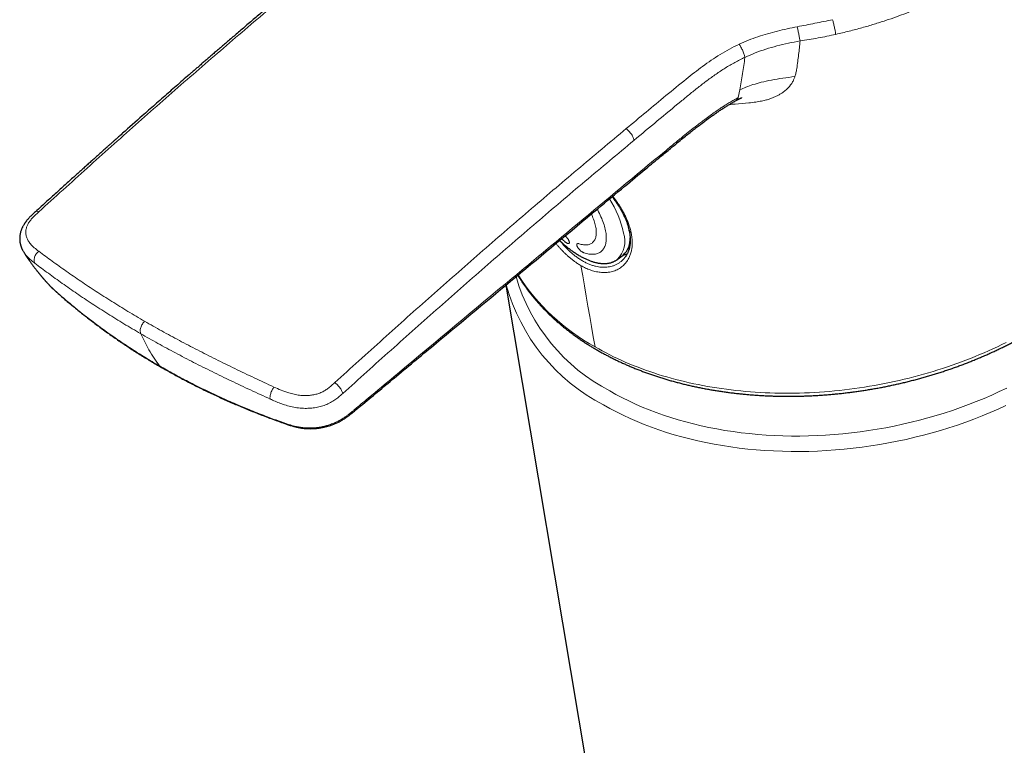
# Model space of a CAD drawing. Header units: millimetres. Extents: x 8 to 776, y 12 to 790.
# Tile 4 of 16: x 645 to 717, y 190 to 243. Entities that reach past the tile are written whole.
import ezdxf

# ---------------------------------------------------------------- set-up
doc = ezdxf.new("R2010")
doc.units = ezdxf.units.MM

msp = doc.modelspace()

# ---------------------------------------------------------------- linework, layer by layer
at = {"color": 8, "linetype": 'Continuous', "lineweight": 0}
msp.add_line((697.716, 237.94), (697.605, 237.384), dxfattribs=at)
at = {"color": 7, "linetype": 'Continuous', "lineweight": 30}
for p, q in [((645.373, 226.074), (645.378, 226.067)), ((688.751, 225.532), (688.76, 225.539)), ((688.76, 225.539), (689.184, 225.861)), ((680.621, 223.672), (694.842, 138.747))]:
    msp.add_line(p, q, dxfattribs=at)
at = {"color": 8, "linetype": 'Continuous', "lineweight": 0, "flags": 128}
for points in [[(687.29, 229.215), (687.327, 229.148), (687.391, 229.027), (687.452, 228.906), (687.51, 228.785), (687.565, 228.665), (687.617, 228.546), (687.665, 228.427), (687.709, 228.31), (687.75, 228.193), (687.788, 228.078), (687.821, 227.965), (687.851, 227.853), (687.878, 227.743), (687.9, 227.636), (687.919, 227.53), (687.934, 227.426), (687.945, 227.325), (687.952, 227.227), (687.955, 227.131), (687.955, 227.038), (687.95, 226.948), (687.942, 226.861), (687.929, 226.777), (687.913, 226.697), (687.893, 226.62), (687.87, 226.546), (687.842, 226.477), (687.811, 226.411), (687.776, 226.348), (687.737, 226.29), (687.695, 226.236), (687.65, 226.186), (687.601, 226.139), (687.548, 226.098), (687.492, 226.06), (687.433, 226.027), (687.371, 225.998), (687.306, 225.973), (687.237, 225.953), (687.166, 225.938), (687.092, 225.926), (687.015, 225.92), (686.936, 225.918), (686.854, 225.92), (686.77, 225.927), (686.684, 225.938), (686.596, 225.954), (686.505, 225.975), (686.413, 225.999), (686.319, 226.029)], [(685.965, 226.688), (686.048, 226.662), (686.129, 226.641), (686.208, 226.625), (686.285, 226.613), (686.36, 226.605), (686.432, 226.602), (686.502, 226.604), (686.569, 226.61), (686.634, 226.621), (686.696, 226.636), (686.755, 226.656), (686.81, 226.68), (686.863, 226.709), (686.912, 226.742), (686.958, 226.779), (687.001, 226.821), (687.04, 226.866), (687.075, 226.916), (687.107, 226.97), (687.135, 227.027), (687.159, 227.089), (687.18, 227.154), (687.196, 227.222), (687.209, 227.294), (687.218, 227.37), (687.223, 227.448), (687.224, 227.53), (687.221, 227.614), (687.214, 227.701), (687.204, 227.791), (687.189, 227.883), (687.171, 227.977), (687.149, 228.074), (687.123, 228.172), (687.093, 228.272), (687.059, 228.373), (687.022, 228.476), (686.982, 228.58), (686.938, 228.685), (686.89, 228.79), (686.859, 228.856)], [(686.1, 225.092), (686.229, 224.349), (686.358, 223.606), (686.487, 222.863), (686.617, 222.12), (686.746, 221.377), (686.876, 220.634), (687.005, 219.892), (687.135, 219.149)], [(687.135, 219.149), (687.398, 219), (687.664, 218.854), (687.934, 218.711), (688.208, 218.571), (688.485, 218.435), (688.766, 218.301), (689.05, 218.17), (689.337, 218.043), (689.628, 217.919), (689.922, 217.798), (690.22, 217.681), (690.52, 217.566), (690.824, 217.455), (691.13, 217.348), (691.439, 217.243), (691.752, 217.143), (692.067, 217.045), (692.384, 216.951), (692.705, 216.86), (693.028, 216.773), (693.353, 216.69), (693.681, 216.61), (694.012, 216.533), (694.344, 216.46), (694.679, 216.39), (695.016, 216.325), (695.355, 216.262), (695.696, 216.204), (696.039, 216.148), (696.384, 216.097), (696.731, 216.049), (697.079, 216.005), (697.429, 215.965), (697.78, 215.928), (698.133, 215.895), (698.488, 215.865), (698.843, 215.839), (699.2, 215.817), (699.558, 215.799), (699.917, 215.784), (700.277, 215.773), (700.638, 215.766), (701, 215.762), (701.363, 215.763), (701.726, 215.766), (702.09, 215.774), (702.454, 215.785), (702.819, 215.8), (703.185, 215.819), (703.55, 215.842), (703.916, 215.868), (704.281, 215.897), (704.647, 215.931), (705.013, 215.968), (705.379, 216.009), (705.744, 216.054), (706.11, 216.102), (706.474, 216.153), (706.839, 216.209), (707.203, 216.268), (707.566, 216.331), (707.928, 216.397), (708.29, 216.467), (708.651, 216.54), (709.011, 216.617), (709.37, 216.697), (709.728, 216.781), (710.085, 216.869), (710.441, 216.96), (710.795, 217.054), (711.148, 217.152), (711.499, 217.253), (711.849, 217.358), (712.198, 217.466), (712.544, 217.577), (712.889, 217.692), (713.232, 217.809), (713.573, 217.931), (713.912, 218.055), (714.249, 218.183), (714.583, 218.313), (714.916, 218.447), (715.246, 218.584), (715.574, 218.725), (715.9, 218.868), (716.222, 219.014), (716.543, 219.163), (716.86, 219.316), (717.175, 219.471)], [(688.21, 215.93), (688.663, 215.675), (689.128, 215.431), (689.604, 215.195), (690.091, 214.969), (690.588, 214.753), (691.094, 214.546), (691.61, 214.35), (692.136, 214.163), (692.67, 213.987), (693.213, 213.821), (693.764, 213.666), (694.322, 213.521), (694.888, 213.387), (695.461, 213.263), (696.041, 213.151), (696.627, 213.049), (697.218, 212.959), (697.815, 212.879), (698.417, 212.811), (699.024, 212.753), (699.634, 212.707), (700.248, 212.672), (700.866, 212.649), (701.486, 212.636), (702.109, 212.635), (702.734, 212.645), (703.361, 212.667), (703.988, 212.7), (704.617, 212.744), (705.246, 212.799), (705.874, 212.865), (706.502, 212.943), (707.129, 213.031), (707.755, 213.131), (708.379, 213.241), (709, 213.362), (709.619, 213.494), (710.235, 213.637), (710.847, 213.791), (711.455, 213.954), (712.059, 214.129), (712.658, 214.313), (713.252, 214.508), (713.84, 214.712), (714.422, 214.927), (714.998, 215.151), (715.567, 215.385), (716.129, 215.628), (716.683, 215.88), (717.229, 216.141)], [(717.165, 214.857), (716.593, 214.596), (716.012, 214.345), (715.425, 214.103), (714.83, 213.872), (714.228, 213.65), (713.621, 213.439), (713.007, 213.238), (712.389, 213.047), (711.765, 212.867), (711.136, 212.698), (710.504, 212.54), (709.868, 212.392), (709.229, 212.256), (708.587, 212.13), (707.942, 212.016), (707.296, 211.914), (706.648, 211.822), (705.999, 211.742), (705.35, 211.674), (704.7, 211.617), (704.051, 211.571), (703.403, 211.537), (702.756, 211.515), (702.11, 211.505), (701.466, 211.506), (700.825, 211.519), (700.187, 211.543), (699.553, 211.579), (698.922, 211.627), (698.296, 211.686), (697.674, 211.757), (697.057, 211.839), (696.446, 211.932), (695.841, 212.037), (695.242, 212.154), (694.65, 212.281), (694.066, 212.42), (693.489, 212.569), (692.919, 212.73), (692.359, 212.901), (691.807, 213.083), (691.264, 213.276), (690.731, 213.479), (690.207, 213.692), (689.694, 213.916), (689.192, 214.149), (688.7, 214.392), (688.22, 214.645), (687.751, 214.908)]]:
    msp.add_lwpolyline(points, dxfattribs=at)
at = {"color": 8, "linetype": 'Continuous', "lineweight": 0}
for centre, radius, start, end in [((681.885, 225.918), 7.495, 11.91962, 32.68519), ((687.379, 226.885), 1.929, 315.74852, 17.53213), ((689.286, 232.201), 6.91, 228.22726, 231.24075), ((694.516, 228.083), 13.692, 196.08652, 242.57463), ((694.718, 232.915), 15.715, 212.77295, 241.15259), ((694.209, 227.407), 14.069, 195.3215, 242.67594)]:
    msp.add_arc(centre, radius, start, end, dxfattribs=at)
at = {"color": 7, "linetype": 'Continuous', "lineweight": 30}
msp.add_arc((688.154, 227.022), 1.552, 311.59463, 4.04613, dxfattribs=at)
at = {"color": 8, "linetype": 'Continuous', "lineweight": 0}
for points, knots in [([(704.732, 241.995), (705.059, 242.071), (705.701, 242.22), (706.635, 242.469), (707.522, 242.728), (708.362, 242.996), (709.15, 243.268), (709.889, 243.54), (710.578, 243.811), (711.223, 244.08), (711.834, 244.347), (712.435, 244.624), (713.05, 244.921), (713.692, 245.249), (714.359, 245.609), (715.044, 246.001), (715.742, 246.425), (716.45, 246.883), (717.169, 247.379), (717.637, 247.73), (717.876, 247.91)], [0, 0, 0, 0, 0.066345, 0.130085, 0.191218, 0.249747, 0.305669, 0.358056, 0.407931, 0.455292, 0.50014, 0.544219, 0.591302, 0.641387, 0.694476, 0.750568, 0.808581, 0.86949, 0.933297, 1, 1, 1, 1]), ([(646.476, 229.028), (647.651, 230.094), (649.999, 232.228), (653.535, 235.38), (657.08, 238.498), (660.635, 241.572), (664.201, 244.606), (666.585, 246.598), (667.777, 247.594)], [0, 0, 0, 0, 0.1667, 0.33336, 0.499999, 0.666638, 0.833298, 1, 1, 1, 1]), ([(701.916, 242.551), (702.347, 242.634), (703.21, 242.8), (704.071, 242.976), (704.501, 243.065)], [0, 0, 0, 0, 0.499349, 1, 1, 1, 1]), ([(704.501, 243.065), (704.511, 243.028), (704.53, 242.952), (704.562, 242.821), (704.595, 242.677), (704.628, 242.526), (704.66, 242.376), (704.688, 242.234), (704.713, 242.105), (704.725, 242.031), (704.732, 241.995)], [0, 0, 0, 0, 0.117607, 0.240871, 0.368332, 0.49816, 0.628277, 0.756555, 0.881013, 1, 1, 1, 1]), ([(697.67, 241.278), (697.895, 241.378), (698.342, 241.577), (699.038, 241.827), (699.745, 242.045), (700.461, 242.234), (701.185, 242.402), (701.672, 242.502), (701.916, 242.551)], [0, 0, 0, 0, 0.168245, 0.334702, 0.500511, 0.666423, 0.83286, 1, 1, 1, 1]), ([(701.916, 242.551), (701.923, 242.516), (701.939, 242.443), (701.965, 242.317), (701.993, 242.179), (702.022, 242.033), (702.051, 241.887), (702.078, 241.748), (702.102, 241.619), (702.115, 241.545), (702.122, 241.509)], [0, 0, 0, 0, 0.112242, 0.230764, 0.354908, 0.483457, 0.614592, 0.746022, 0.875268, 1, 1, 1, 1]), ([(702.122, 241.509), (702.559, 241.578), (703.434, 241.717), (704.299, 241.902), (704.732, 241.995)], [0, 0, 0, 0, 0.5, 1, 1, 1, 1]), ([(689.415, 235.103), (689.897, 235.506), (690.862, 236.311), (692.316, 237.519), (693.492, 238.482), (694.388, 239.195), (694.993, 239.655), (695.618, 240.101), (696.269, 240.524), (696.949, 240.924), (697.429, 241.16), (697.67, 241.278)], [0, 0, 0, 0, 0.1868242, 0.3736319, 0.5605886, 0.6340113, 0.7072817, 0.7803719, 0.8533561, 0.9264421, 1, 1, 1, 1]), ([(697.67, 241.278), (697.692, 241.244), (697.736, 241.174), (697.803, 241.053), (697.87, 240.92), (697.933, 240.782), (697.988, 240.645), (698.033, 240.518), (698.067, 240.404), (698.08, 240.341), (698.086, 240.311)], [0, 0, 0, 0, 0.1184548, 0.2429541, 0.3716799, 0.5024129, 0.6327552, 0.7603919, 0.8833209, 1, 1, 1, 1]), ([(698.086, 240.311), (698.336, 240.421), (698.836, 240.642), (699.622, 240.918), (700.432, 241.155), (701.268, 241.355), (701.836, 241.457), (702.122, 241.509)], [0, 0, 0, 0, 0.196359, 0.393442, 0.59241, 0.794296, 1, 1, 1, 1]), ([(702.122, 241.509), (702.09, 241.176), (702.025, 240.504), (701.927, 239.835), (701.878, 239.497)], [0, 0, 0, 0, 0.495745, 1, 1, 1, 1]), ([(698.086, 240.311), (697.84, 240.191), (697.347, 239.949), (696.647, 239.533), (695.969, 239.087), (695.311, 238.612), (694.667, 238.116), (694.034, 237.606), (693.037, 236.786), (691.684, 235.665), (690.545, 234.717), (689.976, 234.244)], [0, 0, 0, 0, 0.076229, 0.153126, 0.230966, 0.309839, 0.389686, 0.470338, 0.551516, 0.775785, 1, 1, 1, 1]), ([(698.086, 240.311), (698.061, 240.112), (698.012, 239.715), (697.923, 239.121), (697.825, 238.53), (697.752, 238.137), (697.716, 237.94)], [0, 0, 0, 0, 0.249998, 0.499997, 0.749999, 1, 1, 1, 1]), ([(701.878, 239.497), (701.868, 239.439), (701.851, 239.33), (701.822, 239.179), (701.79, 239.04), (701.763, 238.952), (701.749, 238.906)], [0, 0, 0, 0, 0.294399, 0.549988, 0.766921, 1, 1, 1, 1]), ([(697.716, 237.94), (697.864, 238.008), (698.174, 238.149), (698.701, 238.331), (699.32, 238.503), (700.05, 238.659), (700.874, 238.796), (701.451, 238.869), (701.748, 238.906)], [0, 0, 0, 0, 0.121288, 0.252625, 0.403957, 0.583713, 0.785989, 1, 1, 1, 1]), ([(698.377, 236.981), (698.547, 237.001), (698.86, 237.037), (699.288, 237.11), (699.631, 237.19), (699.912, 237.276), (700.155, 237.367), (700.383, 237.468), (700.597, 237.581), (700.819, 237.718), (701.042, 237.883), (701.325, 238.145), (701.535, 238.425), (701.678, 238.708), (701.725, 238.839), (701.749, 238.906)], [0, 0, 0, 0, 0.114678, 0.212144, 0.292674, 0.354353, 0.41438, 0.473003, 0.530491, 0.587127, 0.662541, 0.7362, 0.881465, 0.939528, 1, 1, 1, 1]), ([(655.293, 217.76), (655.464, 217.662), (655.807, 217.465), (656.329, 217.177), (656.855, 216.893), (657.396, 216.61), (657.951, 216.328), (658.531, 216.042), (659.129, 215.756), (659.728, 215.479), (660.315, 215.215), (660.854, 214.981), (661.363, 214.766), (661.88, 214.552), (662.443, 214.327), (663.017, 214.105), (663.559, 213.9), (663.986, 213.745), (664.329, 213.621), (664.59, 213.529), (664.832, 213.45), (665.054, 213.386), (665.27, 213.332), (665.479, 213.29), (665.68, 213.259), (665.857, 213.24), (666.022, 213.229), (666.174, 213.224), (666.312, 213.223), (666.45, 213.227), (666.603, 213.236), (666.773, 213.252), (666.96, 213.277), (667.131, 213.307), (667.287, 213.34), (667.427, 213.374), (667.564, 213.411), (667.714, 213.457), (667.879, 213.514), (668.056, 213.584), (668.215, 213.654), (668.358, 213.724), (668.482, 213.791), (668.601, 213.86), (668.743, 213.948), (668.907, 214.058), (669.089, 214.192), (669.259, 214.326), (669.42, 214.459), (669.591, 214.604), (670.056, 214.992), (671.094, 215.859), (674.862, 219.001), (679.218, 222.63), (685.059, 227.488), (688.801, 230.6), (691.825, 233.105), (692.947, 234.03), (693.529, 234.506), (694.067, 234.94), (694.494, 235.276), (694.855, 235.555), (695.183, 235.802), (695.525, 236.052), (695.881, 236.304), (696.183, 236.511), (696.458, 236.693), (696.714, 236.857), (696.984, 237.024), (697.283, 237.203), (697.493, 237.321), (697.605, 237.384)], [0, 0, 0, 0, 0.012544, 0.025089, 0.037642, 0.050195, 0.063352, 0.076508, 0.090469, 0.10443, 0.117227, 0.130023, 0.140465, 0.150907, 0.16407, 0.177232, 0.18809, 0.198948, 0.204462, 0.209975, 0.215487, 0.219474, 0.223461, 0.228271, 0.231521, 0.234774, 0.238023, 0.240498, 0.242973, 0.245391, 0.247808, 0.251085, 0.254363, 0.25764, 0.260139, 0.262639, 0.265074, 0.26751, 0.270811, 0.274114, 0.277415, 0.279934, 0.282453, 0.284855, 0.287257, 0.291377, 0.295501, 0.299623, 0.303412, 0.307202, 0.312398, 0.33838, 0.385341, 0.595692, 0.665809, 0.824164, 0.87689, 0.892489, 0.908089, 0.920135, 0.932182, 0.939122, 0.946063, 0.955434, 0.962928, 0.970422, 0.975761, 0.981099, 0.987089, 0.993079, 1, 1, 1, 1]), ([(696.957, 236.871), (697.099, 236.878), (697.57, 236.901), (698.045, 236.949), (698.377, 236.981)], [0, 0, 0, 0, 0.29966, 1, 1, 1, 1]), ([(697.605, 237.384), (697.602, 237.373), (697.588, 237.314), (697.52, 237.22), (697.433, 237.138), (697.368, 237.114), (697.36, 237.111)], [0, 0, 0, 0, 0.093724, 0.516676, 0.940638, 1, 1, 1, 1]), ([(668.114, 216.536), (669.288, 217.603), (671.636, 219.737), (675.172, 222.889), (678.717, 226.007), (682.272, 229.081), (685.838, 232.115), (688.222, 234.107), (689.415, 235.103)], [0, 0, 0, 0, 0.1667, 0.3333598, 0.4999995, 0.666638, 0.8332984, 1, 1, 1, 1]), ([(689.415, 235.103), (689.448, 235.076), (689.516, 235.022), (689.616, 234.921), (689.712, 234.808), (689.8, 234.687), (689.873, 234.563), (689.927, 234.445), (689.963, 234.336), (689.972, 234.274), (689.976, 234.244)], [0, 0, 0, 0, 0.118328, 0.242795, 0.371565, 0.502384, 0.632817, 0.760507, 0.883421, 1, 1, 1, 1]), ([(689.976, 234.244), (688.785, 233.25), (686.404, 231.263), (682.842, 228.237), (679.29, 225.172), (675.749, 222.063), (672.214, 218.922), (669.864, 216.8), (668.688, 215.739)], [0, 0, 0, 0, 0.166732, 0.333375, 0.499986, 0.66663, 0.833298, 1, 1, 1, 1]), ([(688.427, 230.161), (688.453, 230.127), (688.527, 230.033), (688.655, 229.86), (688.809, 229.64), (688.967, 229.399), (689.115, 229.155), (689.254, 228.904), (689.381, 228.65), (689.478, 228.43), (689.551, 228.248), (689.609, 228.086), (689.666, 227.91), (689.719, 227.72), (689.746, 227.596), (689.76, 227.534)], [0, 0, 0, 0, 0.03869, 0.108685, 0.198362, 0.288039, 0.38083, 0.47362, 0.570253, 0.666885, 0.722504, 0.778122, 0.852068, 0.926055, 1, 1, 1, 1]), ([(646.467, 226.138), (646.356, 226.224), (646.132, 226.396), (645.874, 226.651), (645.693, 226.897), (645.578, 227.126), (645.519, 227.354), (645.509, 227.575), (645.538, 227.782), (645.606, 227.996), (645.717, 228.211), (645.871, 228.423), (646.056, 228.63), (646.261, 228.83), (646.404, 228.962), (646.476, 229.028)], [0, 0, 0, 0, 0.123479, 0.248287, 0.331268, 0.413967, 0.496967, 0.559699, 0.622411, 0.685067, 0.747936, 0.810724, 0.873491, 0.936654, 1, 1, 1, 1]), ([(646.476, 229.028), (646.448, 229.038), (646.39, 229.058), (646.316, 229.065), (646.258, 229.056), (646.235, 229.034), (646.226, 229.026)], [0, 0, 0, 0, 0.258948, 0.532554, 0.816457, 1, 1, 1, 1]), ([(689.76, 227.534), (689.765, 227.511), (689.788, 227.406), (689.818, 227.235), (689.842, 227.022), (689.851, 226.839), (689.851, 226.673), (689.843, 226.522), (689.827, 226.375), (689.803, 226.231), (689.771, 226.09), (689.731, 225.953), (689.683, 225.821), (689.628, 225.694), (689.565, 225.572), (689.494, 225.455), (689.416, 225.345), (689.32, 225.227), (689.204, 225.107), (689.063, 224.987), (688.91, 224.882), (688.746, 224.791), (688.57, 224.716), (688.395, 224.66), (688.231, 224.623), (688.082, 224.6), (687.946, 224.588), (687.814, 224.584), (687.673, 224.586), (687.514, 224.599), (687.325, 224.625), (687.137, 224.665), (686.951, 224.716), (686.784, 224.771), (686.614, 224.836), (686.443, 224.911), (686.272, 224.996), (686.157, 225.06), (686.1, 225.092)], [0, 0, 0, 0, 0.0098362, 0.0460392, 0.0764289, 0.1068189, 0.131386, 0.1559531, 0.1806999, 0.2054467, 0.2307219, 0.2559971, 0.2814641, 0.3069313, 0.3326305, 0.3583298, 0.384214, 0.4100982, 0.4457478, 0.4815861, 0.517424, 0.5535391, 0.5896542, 0.6259706, 0.6560721, 0.6814774, 0.7068824, 0.7283215, 0.7497605, 0.7784201, 0.8070796, 0.8422749, 0.8684715, 0.8946812, 0.9208775, 0.9472472, 0.9736307, 1, 1, 1, 1]), ([(684.585, 226.884), (684.622, 226.839), (684.718, 226.721), (684.879, 226.54), (685.04, 226.369), (685.178, 226.233), (685.289, 226.128), (685.402, 226.026), (685.516, 225.928), (685.631, 225.834), (685.748, 225.745), (685.865, 225.659), (685.984, 225.578), (686.103, 225.501), (686.222, 225.43), (686.342, 225.363), (686.462, 225.302), (686.581, 225.245), (686.701, 225.194), (686.821, 225.148), (686.94, 225.107), (687.059, 225.071), (687.209, 225.032), (687.389, 224.997), (687.597, 224.973), (687.8, 224.966), (687.997, 224.977), (688.189, 225.004), (688.348, 225.042), (688.477, 225.083), (688.578, 225.122), (688.677, 225.166), (688.773, 225.216), (688.865, 225.271), (688.954, 225.331), (689.04, 225.397), (689.122, 225.469), (689.188, 225.532), (689.225, 225.573), (689.237, 225.587)], [0, 0, 0, 0, 0.0241597, 0.0630947, 0.1021591, 0.1244938, 0.1468284, 0.1692637, 0.191699, 0.2142354, 0.2367717, 0.2594155, 0.2820592, 0.3047986, 0.3275664, 0.3501956, 0.3728248, 0.3955659, 0.4183071, 0.4411594, 0.4640118, 0.4869748, 0.5099378, 0.551351, 0.5929235, 0.6346541, 0.6765409, 0.7185783, 0.7607629, 0.7854878, 0.8102412, 0.8352207, 0.8602002, 0.885295, 0.9103899, 0.9358127, 0.9612356, 0.9867747, 1, 1, 1, 1]), ([(684.946, 227.268), (684.956, 227.261), (684.983, 227.237), (685.027, 227.193), (685.078, 227.136), (685.124, 227.077), (685.165, 227.018), (685.2, 226.959), (685.228, 226.902), (685.247, 226.85), (685.258, 226.804), (685.26, 226.764), (685.253, 226.733), (685.237, 226.711), (685.212, 226.699), (685.18, 226.697), (685.141, 226.705), (685.096, 226.723), (685.046, 226.751), (685, 226.782), (684.971, 226.804), (684.96, 226.813)], [0, 0, 0, 0, 0.027812, 0.082434, 0.13705, 0.191666, 0.246413, 0.301162, 0.356229, 0.411299, 0.466758, 0.522218, 0.578005, 0.633792, 0.68967, 0.745546, 0.801138, 0.856727, 0.911707, 0.966685, 1, 1, 1, 1]), ([(645.378, 226.067), (645.426, 225.997), (645.529, 225.847), (645.73, 225.642), (645.953, 225.445), (646.111, 225.323), (646.188, 225.264)], [0, 0, 0, 0, 0.233665, 0.499243, 0.755784, 1, 1, 1, 1]), ([(646.467, 226.138), (646.436, 226.111), (646.37, 226.058), (646.283, 225.955), (646.209, 225.836), (646.156, 225.708), (646.127, 225.578), (646.124, 225.457), (646.143, 225.349), (646.173, 225.292), (646.188, 225.264)], [0, 0, 0, 0, 0.116628, 0.241012, 0.370918, 0.503433, 0.635348, 0.763621, 0.885755, 1, 1, 1, 1]), ([(654.203, 221.025), (653.793, 221.265), (652.974, 221.744), (651.792, 222.474), (650.645, 223.207), (649.539, 223.944), (648.472, 224.679), (647.443, 225.413), (646.793, 225.896), (646.467, 226.138)], [0, 0, 0, 0, 0.14314, 0.285975, 0.428619, 0.571199, 0.713852, 0.856731, 1, 1, 1, 1]), ([(686.1, 225.092), (686.058, 225.117), (685.975, 225.166), (685.835, 225.255), (685.682, 225.361), (685.515, 225.484), (685.35, 225.615), (685.186, 225.755), (685.023, 225.903), (684.863, 226.057), (684.707, 226.217), (684.554, 226.382), (684.41, 226.546), (684.318, 226.658), (684.275, 226.71)], [0, 0, 0, 0, 0.065519, 0.131039, 0.218971, 0.306947, 0.394881, 0.483591, 0.572345, 0.661056, 0.748234, 0.835454, 0.922634, 1, 1, 1, 1]), ([(686.319, 226.029), (686.302, 226.035), (686.268, 226.048), (686.212, 226.077), (686.155, 226.114), (686.097, 226.157), (686.04, 226.206), (685.985, 226.26), (685.935, 226.316), (685.891, 226.374), (685.854, 226.432), (685.825, 226.488), (685.805, 226.54), (685.795, 226.587), (685.796, 226.628), (685.806, 226.661), (685.826, 226.684), (685.854, 226.699), (685.891, 226.703), (685.929, 226.699), (685.955, 226.691), (685.965, 226.688)], [0, 0, 0, 0, 0.052953, 0.105907, 0.158843, 0.211782, 0.265068, 0.318357, 0.372277, 0.426198, 0.480545, 0.534891, 0.589297, 0.643702, 0.697865, 0.752026, 0.805811, 0.859595, 0.913024, 0.966452, 1, 1, 1, 1]), ([(646.188, 225.264), (646.511, 225.019), (647.157, 224.531), (648.182, 223.791), (649.246, 223.049), (650.352, 222.308), (651.499, 221.57), (652.685, 220.836), (653.506, 220.356), (653.917, 220.115)], [0, 0, 0, 0, 0.142885, 0.285511, 0.428043, 0.57063, 0.713407, 0.856494, 1, 1, 1, 1]), ([(655.293, 217.76), (655.113, 217.865), (654.752, 218.075), (654.218, 218.397), (653.704, 218.716), (653.21, 219.032), (652.76, 219.326), (652.339, 219.608), (651.932, 219.888), (651.513, 220.182), (651.053, 220.513), (650.567, 220.872), (650.048, 221.267), (649.571, 221.642), (649.137, 221.993), (648.751, 222.312), (648.279, 222.71), (647.868, 223.07), (647.548, 223.356), (647.41, 223.487), (647.333, 223.562), (647.293, 223.605), (647.284, 223.614)], [0, 0, 0, 0, 0.060881, 0.12212, 0.183368, 0.239579, 0.295796, 0.343258, 0.390723, 0.443678, 0.496638, 0.561528, 0.626429, 0.694412, 0.746442, 0.797282, 0.848126, 0.936397, 0.966186, 0.981093, 0.995999, 1, 1, 1, 1]), ([(654.203, 221.025), (654.146, 220.959), (654.059, 220.857), (653.971, 220.691), (653.919, 220.557), (653.888, 220.426), (653.873, 220.266), (653.9, 220.175), (653.917, 220.115)], [0, 0, 0, 0, 0.241424, 0.371262, 0.503442, 0.635043, 0.76329, 1, 1, 1, 1]), ([(654.203, 221.025), (654.62, 220.788), (655.452, 220.314), (656.742, 219.616), (658.061, 218.926), (659.412, 218.244), (660.796, 217.565), (662.209, 216.889), (663.175, 216.438), (663.659, 216.213)], [0, 0, 0, 0, 0.14314, 0.285975, 0.428619, 0.571199, 0.713852, 0.856731, 1, 1, 1, 1]), ([(653.917, 220.115), (654.112, 219.714), (654.414, 219.092), (654.888, 218.324), (655.158, 217.948), (655.293, 217.76)], [0, 0, 0, 0, 0.476504, 0.738251, 1, 1, 1, 1]), ([(663.386, 215.335), (662.902, 215.557), (661.934, 216), (660.521, 216.668), (659.136, 217.34), (657.784, 218.018), (656.462, 218.705), (655.169, 219.402), (654.335, 219.877), (653.917, 220.115)], [0, 0, 0, 0, 0.142885, 0.285511, 0.428043, 0.57063, 0.713407, 0.856494, 1, 1, 1, 1]), ([(655.368, 217.695), (655.357, 217.701), (655.328, 217.717), (655.306, 217.743), (655.293, 217.76)], [0, 0, 0, 0, 0.371947, 1, 1, 1, 1]), ([(663.659, 216.213), (663.636, 216.182), (663.59, 216.117), (663.525, 216.001), (663.465, 215.875), (663.417, 215.743), (663.384, 215.615), (663.369, 215.501), (663.368, 215.405), (663.38, 215.358), (663.386, 215.335)], [0, 0, 0, 0, 0.116628, 0.241012, 0.370918, 0.503433, 0.635348, 0.763621, 0.885755, 1, 1, 1, 1]), ([(663.659, 216.213), (663.832, 216.135), (664.181, 215.977), (664.672, 215.799), (665.123, 215.68), (665.524, 215.611), (665.903, 215.586), (666.252, 215.601), (666.564, 215.644), (666.869, 215.721), (667.16, 215.832), (667.427, 215.979), (667.671, 216.152), (667.897, 216.34), (668.042, 216.471), (668.114, 216.536)], [0, 0, 0, 0, 0.123479, 0.248287, 0.331268, 0.413967, 0.496967, 0.559699, 0.622411, 0.685067, 0.747936, 0.810724, 0.873491, 0.936654, 1, 1, 1, 1]), ([(668.114, 216.536), (668.146, 216.512), (668.213, 216.46), (668.314, 216.366), (668.412, 216.259), (668.502, 216.145), (668.578, 216.029), (668.635, 215.92), (668.674, 215.821), (668.684, 215.766), (668.688, 215.739)], [0, 0, 0, 0, 0.117825, 0.242319, 0.371499, 0.502888, 0.633797, 0.761648, 0.884257, 1, 1, 1, 1]), ([(668.688, 215.739), (668.611, 215.671), (668.45, 215.528), (668.183, 215.319), (667.873, 215.116), (667.519, 214.939), (667.134, 214.804), (666.738, 214.714), (666.343, 214.665), (665.914, 214.651), (665.459, 214.68), (664.988, 214.76), (664.546, 214.876), (664.134, 215.017), (663.749, 215.172), (663.505, 215.282), (663.386, 215.335)], [0, 0, 0, 0, 0.056762, 0.118471, 0.184281, 0.25411, 0.32484, 0.393478, 0.460546, 0.526167, 0.611005, 0.693382, 0.77382, 0.852204, 0.927921, 1, 1, 1, 1])]:
    msp.add_open_spline(points, degree=3, knots=knots, dxfattribs=at)
at = {"color": 7, "linetype": 'Continuous', "lineweight": 30}
for points, knots in [([(667.511, 247.584), (667.332, 247.435), (666.979, 247.141), (666.456, 246.704), (665.945, 246.277), (665.447, 245.86), (664.962, 245.453), (664.498, 245.063), (664.055, 244.689), (663.633, 244.333), (663.222, 243.985), (662.822, 243.646), (662.434, 243.317), (662.057, 242.996), (661.691, 242.684), (661.337, 242.382), (660.994, 242.089), (660.663, 241.806), (660.346, 241.534), (660.042, 241.273), (659.749, 241.021), (659.464, 240.776), (659.19, 240.539), (658.924, 240.31), (658.67, 240.09), (658.427, 239.88), (658.197, 239.681), (657.977, 239.49), (657.764, 239.306), (657.555, 239.124), (657.255, 238.863), (656.866, 238.524), (656.392, 238.11), (655.917, 237.694), (655.441, 237.276), (654.965, 236.858), (654.498, 236.447), (653.709, 235.751), (653.036, 235.155), (652.479, 234.66), (652.362, 234.556), (652.24, 234.448), (652.111, 234.333), (651.973, 234.21), (651.826, 234.079), (651.671, 233.941), (651.491, 233.781), (651.286, 233.598), (651.054, 233.39), (650.809, 233.17), (650.549, 232.938), (650.285, 232.701), (650.017, 232.461), (649.746, 232.217), (649.463, 231.963), (649.17, 231.699), (648.865, 231.424), (648.549, 231.138), (648.21, 230.832), (647.847, 230.504), (647.461, 230.154), (647.06, 229.791), (646.646, 229.414), (646.366, 229.158), (646.224, 229.028)], [0, 0, 0, 0, 0.02499, 0.049393, 0.073207, 0.096433, 0.119071, 0.14112, 0.16137, 0.181097, 0.200301, 0.218981, 0.237138, 0.254772, 0.271883, 0.28847, 0.304535, 0.320077, 0.334833, 0.349084, 0.362831, 0.376074, 0.38904, 0.401483, 0.413403, 0.424801, 0.435676, 0.445849, 0.455752, 0.465565, 0.475287, 0.498071, 0.520339, 0.542088, 0.565092, 0.587485, 0.609291, 0.630932, 0.698944, 0.704355, 0.709773, 0.715464, 0.721564, 0.728074, 0.734994, 0.742323, 0.750062, 0.760372, 0.771327, 0.782927, 0.795172, 0.808062, 0.820341, 0.833153, 0.846499, 0.860379, 0.874795, 0.889745, 0.905231, 0.922881, 0.941179, 0.960127, 0.97973, 1, 1, 1, 1]), ([(655.367, 217.693), (655.423, 217.661), (655.597, 217.561), (655.903, 217.388), (656.284, 217.176), (656.683, 216.959), (657.089, 216.743), (657.506, 216.526), (657.926, 216.312), (658.35, 216.101), (658.777, 215.893), (659.208, 215.689), (659.642, 215.487), (660.079, 215.289), (660.519, 215.094), (660.962, 214.903), (661.409, 214.714), (661.859, 214.529), (662.312, 214.347), (662.768, 214.168), (663.229, 213.992), (663.692, 213.82), (664.077, 213.68), (664.359, 213.58), (664.542, 213.516), (664.697, 213.462), (664.846, 213.414), (664.981, 213.373), (665.111, 213.336), (665.237, 213.304), (665.364, 213.274), (665.487, 213.249), (665.61, 213.227), (665.731, 213.209), (665.857, 213.195), (665.986, 213.183), (666.116, 213.176), (666.246, 213.172), (666.376, 213.172), (666.505, 213.176), (666.634, 213.183), (666.763, 213.194), (666.891, 213.208), (667.019, 213.227), (667.147, 213.248), (667.275, 213.274), (667.403, 213.303), (667.53, 213.335), (667.657, 213.371), (667.781, 213.41), (667.905, 213.453), (668.026, 213.498), (668.145, 213.547), (668.262, 213.599), (668.378, 213.654), (668.491, 213.712), (668.598, 213.772), (668.703, 213.834), (668.807, 213.898), (668.912, 213.968), (669.017, 214.041), (669.124, 214.119), (669.235, 214.203), (669.352, 214.295), (669.477, 214.396), (669.61, 214.507), (669.761, 214.634), (669.946, 214.788), (670.902, 215.585), (672.768, 217.139), (676.486, 220.234), (681.39, 224.313), (685.981, 228.129), (689.16, 230.77), (690.692, 232.042), (691.808, 232.966), (692.578, 233.601), (693.122, 234.049), (693.545, 234.394), (693.904, 234.684), (694.227, 234.94), (694.524, 235.172), (694.8, 235.385), (695.061, 235.582), (695.306, 235.764), (695.541, 235.933), (695.773, 236.098), (696.005, 236.258), (696.238, 236.415), (696.463, 236.562), (696.683, 236.702), (696.897, 236.835), (697.108, 236.962), (697.262, 237.052), (697.347, 237.099), (697.361, 237.107)], [0, 0, 0, 0, 0.004096, 0.012799, 0.022407, 0.03168, 0.041534, 0.051394, 0.061262, 0.071136, 0.081017, 0.090905, 0.1008, 0.110703, 0.120614, 0.130532, 0.140459, 0.150393, 0.160335, 0.170285, 0.180245, 0.19037, 0.20025, 0.205078, 0.208413, 0.211946, 0.214865, 0.217596, 0.220181, 0.222651, 0.225028, 0.227577, 0.229701, 0.231961, 0.234316, 0.236663, 0.239001, 0.241326, 0.243638, 0.245935, 0.248217, 0.250481, 0.252722, 0.254987, 0.257259, 0.259539, 0.261823, 0.26411, 0.266397, 0.268681, 0.27096, 0.273232, 0.275496, 0.277758, 0.280026, 0.282296, 0.284553, 0.28666, 0.288903, 0.291203, 0.293576, 0.296038, 0.298591, 0.301434, 0.304465, 0.307769, 0.311486, 0.315949, 0.321856, 0.383859, 0.457429, 0.603398, 0.755146, 0.804901, 0.843945, 0.870994, 0.88914, 0.901973, 0.911955, 0.920817, 0.92869, 0.935786, 0.942513, 0.948702, 0.954481, 0.959934, 0.965117, 0.970592, 0.975808, 0.980801, 0.985603, 0.990241, 0.994735, 0.999104, 1, 1, 1, 1]), ([(697.365, 237.109), (697.394, 237.126), (697.446, 237.156), (697.518, 237.197), (697.575, 237.229), (697.619, 237.253), (697.653, 237.271), (697.682, 237.286), (697.71, 237.301), (697.735, 237.313), (697.758, 237.324), (697.779, 237.334), (697.801, 237.344), (697.821, 237.353), (697.837, 237.36), (697.849, 237.365), (697.855, 237.367), (697.855, 237.367), (697.855, 237.367)], [0, 0, 0, 0, 0.145816, 0.268141, 0.366951, 0.44203, 0.494667, 0.544865, 0.598938, 0.648714, 0.687974, 0.730874, 0.784213, 0.834067, 0.875743, 0.913249, 0.962446, 1, 1, 1, 1]), ([(688.384, 230.126), (688.389, 230.12), (688.426, 230.072), (688.492, 229.984), (688.582, 229.86), (688.669, 229.736), (688.753, 229.612), (688.834, 229.488), (688.911, 229.365), (688.984, 229.241), (689.055, 229.118), (689.122, 228.996), (689.185, 228.873), (689.245, 228.751), (689.301, 228.63), (689.354, 228.51), (689.403, 228.39), (689.448, 228.27), (689.489, 228.152), (689.527, 228.035), (689.56, 227.92), (689.589, 227.807), (689.609, 227.721), (689.619, 227.672), (689.621, 227.66)], [0, 0, 0, 0, 0.007364, 0.057073, 0.106768, 0.156411, 0.20592, 0.255121, 0.304127, 0.353007, 0.401833, 0.450677, 0.499591, 0.548627, 0.596755, 0.645355, 0.694097, 0.742888, 0.791608, 0.840152, 0.888428, 0.936346, 0.983956, 1, 1, 1, 1]), ([(646.224, 229.028), (646.184, 228.991), (646.106, 228.92), (645.994, 228.815), (645.893, 228.717), (645.803, 228.626), (645.725, 228.543), (645.659, 228.469), (645.605, 228.405), (645.561, 228.352), (645.528, 228.309), (645.504, 228.277), (645.488, 228.254), (645.472, 228.234), (645.456, 228.21), (645.435, 228.179), (645.412, 228.145), (645.388, 228.108), (645.356, 228.056), (645.32, 227.994), (645.283, 227.922), (645.251, 227.856), (645.222, 227.791), (645.194, 227.721), (645.167, 227.645), (645.142, 227.563), (645.12, 227.48), (645.103, 227.398), (645.09, 227.322), (645.081, 227.248), (645.075, 227.177), (645.072, 227.11), (645.072, 227.045), (645.074, 226.979), (645.079, 226.906), (645.087, 226.829), (645.098, 226.76), (645.109, 226.702), (645.12, 226.653), (645.133, 226.603), (645.147, 226.552), (645.163, 226.503), (645.178, 226.461), (645.191, 226.426), (645.203, 226.395), (645.216, 226.363), (645.233, 226.324), (645.256, 226.277), (645.286, 226.218), (645.324, 226.149), (645.355, 226.099), (645.371, 226.073)], [0, 0, 0, 0, 0.0426, 0.082784, 0.120144, 0.154352, 0.185146, 0.211858, 0.234898, 0.254119, 0.269395, 0.280621, 0.287716, 0.292991, 0.301877, 0.311587, 0.323709, 0.336384, 0.348591, 0.374689, 0.397691, 0.418082, 0.437673, 0.459934, 0.483815, 0.50933, 0.535785, 0.561412, 0.584749, 0.606966, 0.629587, 0.650886, 0.669525, 0.689949, 0.713334, 0.738053, 0.763382, 0.77981, 0.794407, 0.81035, 0.828952, 0.845308, 0.860086, 0.871857, 0.880648, 0.891107, 0.905402, 0.92351, 0.945345, 0.970861, 1, 1, 1, 1]), ([(689.622, 227.657), (689.63, 227.621), (689.646, 227.548), (689.665, 227.44), (689.681, 227.33), (689.694, 227.221), (689.702, 227.115), (689.707, 227.01), (689.707, 226.908), (689.704, 226.806), (689.697, 226.706), (689.686, 226.607), (689.672, 226.51), (689.653, 226.415), (689.631, 226.323), (689.605, 226.234), (689.575, 226.148), (689.542, 226.064), (689.505, 225.982), (689.464, 225.903), (689.42, 225.826), (689.371, 225.753), (689.319, 225.682), (689.274, 225.627), (689.246, 225.596), (689.238, 225.587)], [0, 0, 0, 0, 0.039916, 0.082595, 0.125441, 0.168384, 0.211353, 0.254256, 0.29708, 0.340526, 0.384691, 0.429168, 0.473874, 0.518725, 0.563637, 0.608518, 0.653319, 0.699009, 0.744908, 0.791114, 0.837666, 0.884598, 0.93193, 0.97967, 1, 1, 1, 1]), ([(689.76, 227.534), (689.753, 227.536), (689.732, 227.542), (689.699, 227.558), (689.666, 227.582), (689.641, 227.61), (689.627, 227.636), (689.624, 227.654), (689.622, 227.66)], [0, 0, 0, 0, 0.084965, 0.291207, 0.50479, 0.69197, 0.884576, 1, 1, 1, 1]), ([(684.538, 226.929), (684.539, 226.927), (684.574, 226.893), (684.644, 226.828), (684.748, 226.733), (684.853, 226.64), (684.96, 226.549), (685.068, 226.46), (685.177, 226.373), (685.286, 226.288), (685.397, 226.206), (685.508, 226.127), (685.619, 226.05), (685.731, 225.976), (685.843, 225.905), (685.955, 225.837), (686.067, 225.773), (686.179, 225.712), (686.29, 225.654), (686.401, 225.6), (686.512, 225.549), (686.621, 225.502), (686.731, 225.459), (686.839, 225.419), (686.946, 225.383), (687.052, 225.352), (687.157, 225.324), (687.261, 225.3), (687.363, 225.28), (687.464, 225.264), (687.563, 225.252), (687.66, 225.244), (687.755, 225.241), (687.849, 225.241), (687.94, 225.246), (688.03, 225.254), (688.117, 225.267), (688.202, 225.284), (688.284, 225.305), (688.364, 225.33), (688.442, 225.358), (688.517, 225.391), (688.589, 225.428), (688.659, 225.469), (688.712, 225.504), (688.743, 225.526), (688.751, 225.533)], [0, 0, 0, 0, 0.000905, 0.023956, 0.047196, 0.070596, 0.094131, 0.117779, 0.141524, 0.16535, 0.189245, 0.213196, 0.237195, 0.261231, 0.285296, 0.309383, 0.333485, 0.357595, 0.381706, 0.405812, 0.429908, 0.453987, 0.478045, 0.502075, 0.526072, 0.550032, 0.573948, 0.597815, 0.621628, 0.645383, 0.669072, 0.692692, 0.716238, 0.739703, 0.763083, 0.786373, 0.809567, 0.83266, 0.855648, 0.878526, 0.901289, 0.923932, 0.94645, 0.96884, 0.991098, 1, 1, 1, 1]), ([(645.373, 226.063), (645.378, 226.055), (645.389, 226.038), (645.405, 226.013), (645.436, 225.966), (645.47, 225.913), (645.509, 225.854), (645.538, 225.809), (645.571, 225.76), (645.604, 225.711), (645.636, 225.664), (645.669, 225.616), (645.702, 225.567), (645.731, 225.524), (645.759, 225.484), (645.79, 225.44), (645.836, 225.375), (645.897, 225.29), (645.966, 225.195), (646.035, 225.1), (646.1, 225.014), (646.165, 224.928), (646.219, 224.857), (646.272, 224.789), (646.314, 224.736), (646.355, 224.684), (646.395, 224.634), (646.436, 224.583), (646.478, 224.531), (646.515, 224.485), (646.552, 224.441), (646.585, 224.401), (646.613, 224.367), (646.637, 224.339), (646.661, 224.311), (646.687, 224.28), (646.714, 224.248), (646.737, 224.221), (646.759, 224.196), (646.783, 224.167), (646.811, 224.135), (646.839, 224.103), (646.864, 224.074), (646.892, 224.042), (646.926, 224.005), (646.964, 223.962), (646.998, 223.924), (647.026, 223.893), (647.052, 223.865), (647.081, 223.833), (647.112, 223.799), (647.141, 223.767), (647.164, 223.742), (647.183, 223.722), (647.199, 223.704), (647.219, 223.683), (647.245, 223.655), (647.268, 223.631), (647.282, 223.616), (647.284, 223.614)], [0, 0, 0, 0, 0.00958, 0.019347, 0.028512, 0.063387, 0.079492, 0.096421, 0.115385, 0.135947, 0.153021, 0.170684, 0.192382, 0.209353, 0.221189, 0.239849, 0.261061, 0.299332, 0.341028, 0.375, 0.413968, 0.445467, 0.480096, 0.501414, 0.528917, 0.545386, 0.566346, 0.590607, 0.609556, 0.630538, 0.648265, 0.665164, 0.680097, 0.691643, 0.701005, 0.715269, 0.730587, 0.740885, 0.749995, 0.762289, 0.7773, 0.791189, 0.803114, 0.813619, 0.832018, 0.851152, 0.8689, 0.879898, 0.891451, 0.905195, 0.921047, 0.935265, 0.946208, 0.953268, 0.960861, 0.969079, 0.980515, 0.997035, 1, 1, 1, 1]), ([(689.492, 225.955), (689.451, 225.934), (689.369, 225.893), (689.25, 225.851), (689.171, 225.834), (689.139, 225.828)], [0, 0, 0, 0, 0.377692, 0.754862, 1, 1, 1, 1]), ([(681.484, 224.39), (681.484, 224.39), (681.526, 224.319), (681.613, 224.179), (681.746, 223.971), (681.885, 223.764), (682.027, 223.559), (682.174, 223.356), (682.326, 223.155), (682.481, 222.956), (682.641, 222.758), (682.806, 222.563), (682.975, 222.369), (683.148, 222.177), (683.325, 221.988), (683.506, 221.801), (683.692, 221.615), (683.881, 221.432), (684.075, 221.251), (684.273, 221.073), (684.475, 220.897), (684.68, 220.723), (684.89, 220.551), (685.103, 220.382), (685.321, 220.215), (685.542, 220.051), (685.767, 219.889), (685.995, 219.73), (686.227, 219.573), (686.463, 219.419), (686.702, 219.268), (686.945, 219.119), (687.191, 218.973), (687.441, 218.83), (687.694, 218.69), (687.95, 218.552), (688.21, 218.417), (688.472, 218.285), (688.738, 218.156), (689.007, 218.029), (689.279, 217.906), (689.554, 217.785), (689.832, 217.668), (690.112, 217.553), (690.396, 217.442), (690.682, 217.333), (690.971, 217.227), (691.262, 217.125), (691.557, 217.026), (691.853, 216.929), (692.152, 216.836), (692.454, 216.746), (692.757, 216.659), (693.063, 216.575), (693.372, 216.495), (693.682, 216.417), (693.995, 216.343), (694.309, 216.272), (694.626, 216.204), (694.944, 216.14), (695.264, 216.079), (695.586, 216.021), (695.91, 215.966), (696.235, 215.915), (696.562, 215.866), (696.891, 215.822), (697.221, 215.78), (697.552, 215.742), (697.885, 215.707), (698.219, 215.675), (698.554, 215.647), (698.89, 215.622), (699.227, 215.6), (699.566, 215.582), (699.905, 215.567), (700.245, 215.556), (700.586, 215.547), (700.928, 215.543), (701.271, 215.541), (701.614, 215.543), (701.957, 215.548), (702.301, 215.556), (702.646, 215.568), (702.991, 215.583), (703.336, 215.602), (703.681, 215.624), (704.026, 215.649), (704.372, 215.678), (704.718, 215.709), (705.063, 215.744), (705.408, 215.783), (705.754, 215.825), (706.099, 215.87), (706.443, 215.918), (706.787, 215.969), (707.131, 216.024), (707.474, 216.082), (707.817, 216.144), (708.159, 216.208), (708.5, 216.276), (708.841, 216.347), (709.18, 216.421), (709.519, 216.498), (709.857, 216.579), (710.194, 216.662), (710.529, 216.749), (710.864, 216.839), (711.197, 216.932), (711.529, 217.027), (711.859, 217.127), (712.188, 217.229), (712.516, 217.334), (712.842, 217.442), (713.166, 217.553), (713.489, 217.667), (713.81, 217.784), (714.129, 217.904), (714.446, 218.026), (714.761, 218.152), (715.075, 218.281), (715.386, 218.412), (715.695, 218.546), (716.002, 218.683), (716.306, 218.822), (716.609, 218.965), (716.909, 219.11), (717.206, 219.258), (717.502, 219.408), (717.794, 219.561), (718.084, 219.716), (718.371, 219.874), (718.656, 220.035), (718.938, 220.198), (719.217, 220.364), (719.493, 220.532), (719.766, 220.702), (720.037, 220.875), (720.304, 221.05), (720.568, 221.227), (720.829, 221.407), (721.087, 221.589), (721.341, 221.773), (721.593, 221.96), (721.807, 222.122), (721.936, 222.223), (721.984, 222.26)], [0, 0, 0, 0, 0.000029, 0.007014, 0.014002, 0.020995, 0.027991, 0.03499, 0.041994, 0.049001, 0.056012, 0.063027, 0.070045, 0.077066, 0.084091, 0.09112, 0.098151, 0.105186, 0.112223, 0.119264, 0.126307, 0.133353, 0.140402, 0.147453, 0.154506, 0.161561, 0.168618, 0.175677, 0.182738, 0.1898, 0.196864, 0.20393, 0.210996, 0.218064, 0.225133, 0.232202, 0.239273, 0.246345, 0.253417, 0.260489, 0.267563, 0.274636, 0.28171, 0.288785, 0.295859, 0.302934, 0.310009, 0.317084, 0.32416, 0.331235, 0.33831, 0.345385, 0.35246, 0.359535, 0.366609, 0.373684, 0.380758, 0.387832, 0.394906, 0.401979, 0.409053, 0.416126, 0.423198, 0.430271, 0.437343, 0.444415, 0.451486, 0.458558, 0.465629, 0.472699, 0.47977, 0.48684, 0.49391, 0.500979, 0.508048, 0.515117, 0.522186, 0.529255, 0.536323, 0.543391, 0.550459, 0.557527, 0.564594, 0.571661, 0.578729, 0.585796, 0.592862, 0.599929, 0.606996, 0.614062, 0.621129, 0.628195, 0.635261, 0.642327, 0.649394, 0.65646, 0.663526, 0.670592, 0.677658, 0.684725, 0.691791, 0.698857, 0.705924, 0.71299, 0.720057, 0.727124, 0.734191, 0.741258, 0.748325, 0.755392, 0.76246, 0.769528, 0.776596, 0.783664, 0.790732, 0.797801, 0.80487, 0.811939, 0.819009, 0.826079, 0.833149, 0.840219, 0.84729, 0.854361, 0.861432, 0.868504, 0.875576, 0.882648, 0.889721, 0.896794, 0.903867, 0.910941, 0.918015, 0.925089, 0.932163, 0.939238, 0.946313, 0.953389, 0.960464, 0.96754, 0.974616, 0.981692, 0.988769, 0.995845, 1, 1, 1, 1]), ([(647.284, 223.614), (647.294, 223.604), (647.333, 223.562), (647.408, 223.488), (647.511, 223.389), (647.616, 223.293), (647.716, 223.203), (647.886, 223.052), (648.134, 222.834), (648.465, 222.548), (648.806, 222.26), (649.154, 221.973), (649.505, 221.688), (649.858, 221.408), (650.214, 221.132), (650.573, 220.858), (650.936, 220.588), (651.302, 220.32), (651.671, 220.056), (652.044, 219.796), (652.42, 219.538), (652.799, 219.283), (653.181, 219.032), (653.567, 218.784), (653.956, 218.539), (654.333, 218.306), (654.703, 218.083), (655.043, 217.881), (655.266, 217.752), (655.366, 217.694)], [0, 0, 0, 0, 0.003981, 0.016975, 0.031018, 0.046351, 0.059547, 0.072203, 0.115979, 0.160254, 0.205547, 0.251972, 0.297256, 0.342611, 0.387935, 0.43323, 0.478495, 0.523733, 0.568942, 0.614125, 0.659281, 0.70441, 0.749515, 0.794595, 0.839651, 0.884683, 0.924744, 0.966233, 1, 1, 1, 1])]:
    msp.add_open_spline(points, degree=3, knots=knots, dxfattribs=at)

doc.saveas('drawing.dxf')
